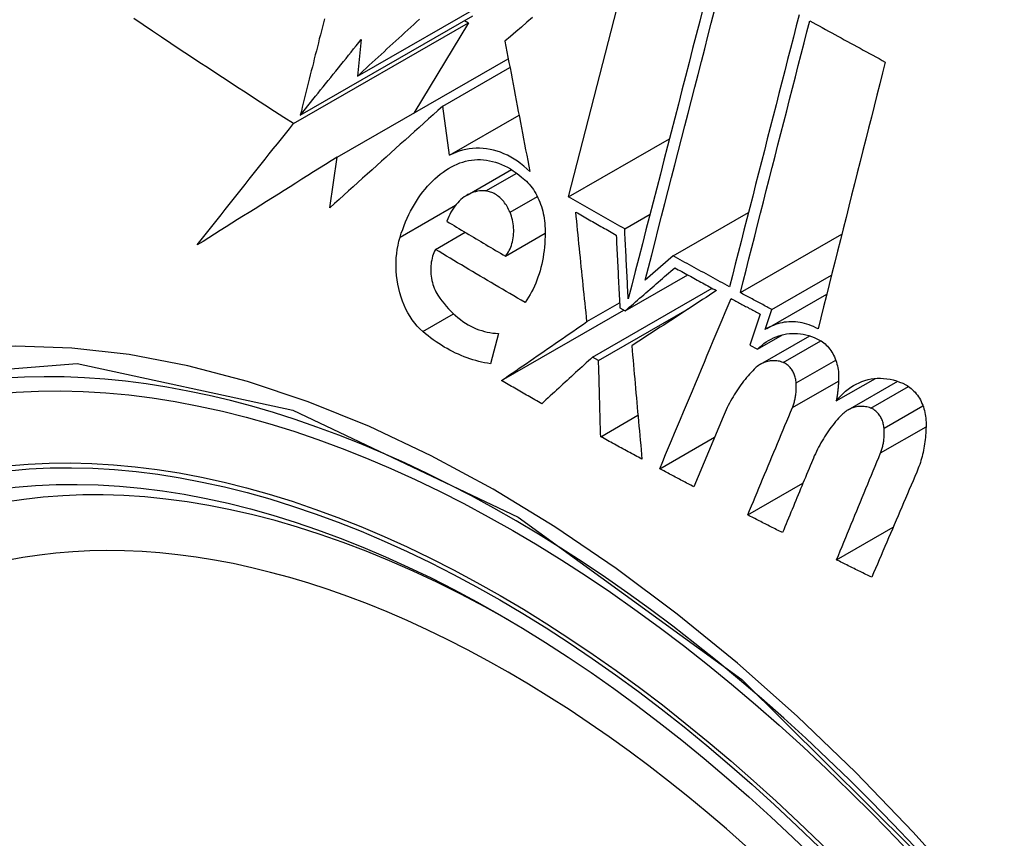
# Model space of a CAD drawing. Header units: inches. Extents: x 387.2 to 455.7, y 148.1 to 211.9.
# Tile 66 of 97: x 453.616 to 453.85, y 160.979 to 161.173. Entities that reach past the tile are written whole.
import ezdxf

# ---------------------------------------------------------------- set-up
doc = ezdxf.new("R2010")
doc.units = ezdxf.units.IN
doc.header["$MEASUREMENT"] = 0
doc.layers.add('Visible Edges(ANSI)', color=7, linetype='Continuous', lineweight=25)
doc.layers.add('Visible Tangent Edges(ANSI)', color=7, linetype='Continuous', lineweight=25)

msp = doc.modelspace()

# ---------------------------------------------------------------- linework, layer by layer
at = {"layer": 'Visible Edges(ANSI)'}
for p, q in [((453.74638, 161.13089), (453.76279, 161.19457)), ((453.69628, 161.15955), (453.73383, 161.18117)), ((453.68273, 161.15028), (453.72367, 161.17386)), ((453.68111, 161.14827), (453.72265, 161.17219)), ((453.72265, 161.17219), (453.70963, 161.15076)), ((453.72171, 161.17273), (453.72265, 161.17219)), ((453.69719, 161.16825), (453.69628, 161.15955)), ((453.69147, 161.1403), (453.73208, 161.16369)), ((453.71651, 161.15239), (453.73248, 161.16158)), ((453.71814, 161.14075), (453.71651, 161.15239)), ((453.71814, 161.14075), (453.73464, 161.15025)), ((453.74638, 161.13089), (453.77032, 161.14468)), ((453.68976, 161.12829), (453.69147, 161.1403)), ((453.7223, 161.1313), (453.73283, 161.13736)), ((453.7712, 161.11687), (453.78909, 161.12718)), ((453.75971, 161.1233), (453.76572, 161.12676)), ((453.71479, 161.11842), (453.72185, 161.12248)), ((453.73142, 161.11682), (453.74082, 161.12223)), ((453.78715, 161.10815), (453.81123, 161.12202)), ((453.7712, 161.11687), (453.76457, 161.11111)), ((453.75982, 161.10381), (453.77467, 161.11236)), ((453.79465, 161.10412), (453.80878, 161.11226)), ((453.75207, 161.09284), (453.78046, 161.10919)), ((453.79349, 161.09964), (453.80766, 161.1078)), ((453.73047, 161.08727), (453.7595, 161.10399)), ((453.75076, 161.10127), (453.7585, 161.10573)), ((453.75351, 161.09204), (453.7751, 161.10447)), ((453.75856, 161.10451), (453.75982, 161.10381)), ((453.79308, 161.0994), (453.79465, 161.10412)), ((453.79187, 161.10303), (453.78943, 161.09565)), ((453.72972, 161.09848), (453.72787, 161.09128)), ((453.7912, 161.0947), (453.79719, 161.09815)), ((453.79196, 161.09115), (453.80364, 161.09788)), ((453.78943, 161.09565), (453.7912, 161.0947)), ((453.75351, 161.09204), (453.75207, 161.09284)), ((453.80992, 161.08244), (453.81919, 161.08778)), ((453.81271, 161.0803), (453.82451, 161.08709)), ((453.75401, 161.07395), (453.76285, 161.07905)), ((453.78306, 161.07869), (453.7761, 161.06204)), ((453.76801, 161.06634), (453.78104, 161.07384)), ((453.78891, 161.05537), (453.80202, 161.06292)), ((453.80998, 161.0447), (453.82341, 161.05244))]:
    msp.add_line(p, q, dxfattribs=at)
at = {"layer": 'Visible Edges(ANSI)', "flags": 128}
for points in [[(453.77834, 161.17584), (453.77751, 161.1726), (453.77667, 161.16934), (453.77583, 161.16608), (453.77498, 161.1628), (453.77414, 161.1595), (453.77329, 161.1562), (453.77244, 161.1529), (453.77158, 161.14958), (453.77073, 161.14626), (453.76988, 161.14294), (453.76902, 161.13962), (453.76817, 161.13629), (453.76731, 161.13297), (453.76646, 161.12965), (453.76561, 161.12634), (453.76476, 161.12303), (453.76391, 161.11974), (453.76307, 161.11645), (453.76222, 161.11317), (453.76138, 161.10991), (453.76055, 161.10666)], [(453.76457, 161.11111), (453.76534, 161.11412), (453.76612, 161.11714), (453.7669, 161.12018), (453.76768, 161.12322), (453.76846, 161.12627), (453.76925, 161.12932), (453.77003, 161.13239), (453.77082, 161.13545), (453.77161, 161.13852), (453.7724, 161.14159), (453.77319, 161.14466), (453.77398, 161.14773), (453.77476, 161.15079), (453.77555, 161.15386), (453.77634, 161.15691), (453.77712, 161.15997), (453.77791, 161.16301), (453.77869, 161.16605), (453.77947, 161.16908), (453.78024, 161.1721), (453.78101, 161.1751)], [(453.80108, 161.17411), (453.80041, 161.17147), (453.79973, 161.16881), (453.79905, 161.16615), (453.79836, 161.16348), (453.79768, 161.16081), (453.79699, 161.15812), (453.79631, 161.15543), (453.79562, 161.15274), (453.79493, 161.15004), (453.79424, 161.14733), (453.79355, 161.14463), (453.79285, 161.14192), (453.79216, 161.13921), (453.79147, 161.1365), (453.79078, 161.13379), (453.79009, 161.13108), (453.7894, 161.12837), (453.78871, 161.12567), (453.78802, 161.12297), (453.78733, 161.12027), (453.78665, 161.11758), (453.78596, 161.11489), (453.78528, 161.11221), (453.7846, 161.10954)], [(453.68111, 161.14827), (453.67885, 161.14972), (453.6766, 161.15117), (453.67434, 161.15263), (453.67209, 161.15409), (453.66985, 161.15555), (453.6676, 161.15701), (453.66536, 161.15848), (453.66313, 161.15995), (453.6609, 161.16141), (453.65868, 161.16288), (453.65646, 161.16435), (453.65424, 161.16583), (453.65203, 161.1673), (453.64982, 161.16877), (453.64762, 161.17025), (453.64542, 161.17172), (453.64323, 161.1732)], [(453.68843, 161.17318), (453.6882, 161.17223), (453.68796, 161.17128), (453.68772, 161.17032), (453.68748, 161.16937), (453.68724, 161.16842), (453.68701, 161.16746), (453.68677, 161.16651), (453.68653, 161.16555), (453.68629, 161.1646), (453.68605, 161.16365), (453.68582, 161.16269), (453.68558, 161.16174), (453.68534, 161.16078), (453.6851, 161.15983), (453.68486, 161.15887), (453.68463, 161.15792), (453.68439, 161.15696), (453.68415, 161.15601), (453.68391, 161.15505), (453.68368, 161.1541), (453.68344, 161.15314), (453.6832, 161.15219), (453.68297, 161.15123), (453.68273, 161.15028)], [(453.69628, 161.15955), (453.69698, 161.16019), (453.69768, 161.16084), (453.69838, 161.16148), (453.69908, 161.16212), (453.69978, 161.16277), (453.70048, 161.16341), (453.70118, 161.16406), (453.70189, 161.16471), (453.70259, 161.16535), (453.70329, 161.166), (453.70399, 161.16664), (453.7047, 161.16729), (453.7054, 161.16794), (453.70611, 161.16858), (453.70681, 161.16923), (453.70751, 161.16988), (453.70822, 161.17052), (453.70892, 161.17117), (453.70963, 161.17181), (453.71033, 161.17246), (453.71103, 161.17311)], [(453.73783, 161.17344), (453.73652, 161.17233), (453.7352, 161.17121), (453.73389, 161.1701), (453.73259, 161.16899), (453.73128, 161.16788)], [(453.78715, 161.10815), (453.78783, 161.11083), (453.78851, 161.11351), (453.78919, 161.11619), (453.78988, 161.11889), (453.79057, 161.12158), (453.79125, 161.12428), (453.79194, 161.12699), (453.79263, 161.12969), (453.79332, 161.1324), (453.79401, 161.13511), (453.7947, 161.13782), (453.79539, 161.14053), (453.79608, 161.14324), (453.79677, 161.14594), (453.79746, 161.14864), (453.79815, 161.15134), (453.79884, 161.15404), (453.79952, 161.15673), (453.80021, 161.15941), (453.80089, 161.16209), (453.80158, 161.16476), (453.80226, 161.16742), (453.80293, 161.17007), (453.80361, 161.17271)], [(453.80361, 161.17271), (453.80435, 161.1723), (453.8051, 161.17189), (453.80584, 161.17148), (453.80659, 161.17107), (453.80734, 161.17066), (453.80808, 161.17025), (453.80883, 161.16984), (453.80958, 161.16943), (453.81032, 161.16902), (453.81107, 161.16861), (453.81182, 161.1682), (453.81257, 161.16779), (453.81332, 161.16738), (453.81406, 161.16697), (453.81481, 161.16657), (453.81556, 161.16616), (453.81631, 161.16575), (453.81706, 161.16534), (453.81781, 161.16493), (453.81856, 161.16452), (453.81931, 161.16412), (453.82006, 161.16371), (453.82081, 161.1633), (453.82156, 161.16289)], [(453.68273, 161.15028), (453.68333, 161.15103), (453.68393, 161.15178), (453.68453, 161.15252), (453.68513, 161.15327), (453.68573, 161.15402), (453.68633, 161.15477), (453.68693, 161.15552), (453.68753, 161.15627), (453.68814, 161.15702), (453.68874, 161.15776), (453.68934, 161.15851), (453.68994, 161.15926), (453.69055, 161.16001), (453.69115, 161.16076), (453.69176, 161.16151), (453.69236, 161.16226), (453.69296, 161.16301), (453.69357, 161.16376), (453.69417, 161.16451), (453.69478, 161.16526), (453.69538, 161.16601), (453.69599, 161.16676), (453.69659, 161.1675), (453.69719, 161.16825)], [(453.73128, 161.16788), (453.73152, 161.16661), (453.73176, 161.16534), (453.73201, 161.16406), (453.73225, 161.16278), (453.73249, 161.1615), (453.73274, 161.16022), (453.73298, 161.15893), (453.73323, 161.15764), (453.73347, 161.15635), (453.73372, 161.15506), (453.73397, 161.15376), (453.73422, 161.15247), (453.73446, 161.15117), (453.73471, 161.14987), (453.73496, 161.14857), (453.73521, 161.14728), (453.73546, 161.14598), (453.7357, 161.14468), (453.73595, 161.14338), (453.7362, 161.14209), (453.73645, 161.14079), (453.7367, 161.13949), (453.73695, 161.1382), (453.7372, 161.13691)], [(453.82156, 161.16289), (453.8209, 161.1603), (453.82024, 161.15769), (453.81958, 161.15507), (453.81891, 161.15245), (453.81825, 161.14982), (453.81758, 161.14719), (453.81692, 161.14455), (453.81625, 161.1419), (453.81558, 161.13925), (453.81491, 161.1366), (453.81424, 161.13395), (453.81357, 161.13129), (453.8129, 161.12864), (453.81223, 161.12598), (453.81156, 161.12332), (453.81089, 161.12067), (453.81023, 161.11801), (453.80956, 161.11536), (453.80889, 161.11271), (453.80823, 161.11007), (453.80757, 161.10743), (453.80691, 161.10479), (453.80625, 161.10216), (453.80559, 161.09954)], [(453.71651, 161.15239), (453.7154, 161.15139), (453.71428, 161.15039), (453.71317, 161.14939), (453.71205, 161.14838), (453.71093, 161.14738), (453.70982, 161.14638), (453.7087, 161.14537), (453.70758, 161.14437), (453.70646, 161.14336), (453.70534, 161.14235), (453.70422, 161.14135), (453.7031, 161.14034), (453.70198, 161.13933), (453.70087, 161.13832), (453.69975, 161.13732), (453.69863, 161.13631), (453.69752, 161.13531), (453.6964, 161.1343), (453.69529, 161.1333), (453.69418, 161.13229), (453.69307, 161.13129), (453.69196, 161.13029), (453.69086, 161.12929), (453.68976, 161.12829)], [(453.65828, 161.11947), (453.65921, 161.12066), (453.66015, 161.12186), (453.66109, 161.12305), (453.66203, 161.12425), (453.66298, 161.12545), (453.66392, 161.12665), (453.66487, 161.12785), (453.66582, 161.12905), (453.66677, 161.13025), (453.66772, 161.13145), (453.66867, 161.13265), (453.66963, 161.13385), (453.67058, 161.13506), (453.67154, 161.13626), (453.67249, 161.13746), (453.67345, 161.13866), (453.67441, 161.13987), (453.67536, 161.14107), (453.67632, 161.14227), (453.67728, 161.14347), (453.67824, 161.14467), (453.6792, 161.14587), (453.68016, 161.14707), (453.68111, 161.14827)], [(453.7372, 161.13691), (453.73648, 161.13758), (453.73575, 161.13821), (453.735, 161.1388), (453.73423, 161.13936), (453.73345, 161.13987), (453.73266, 161.14033), (453.73186, 161.14075), (453.73105, 161.14113), (453.73023, 161.14146), (453.72941, 161.14174), (453.72858, 161.14197), (453.72775, 161.14216), (453.72692, 161.1423), (453.72609, 161.14239), (453.72527, 161.14244), (453.72444, 161.14243), (453.72362, 161.14238), (453.72281, 161.14229), (453.72201, 161.14214), (453.72121, 161.14195), (453.72043, 161.14172), (453.71966, 161.14144), (453.71889, 161.14112), (453.71814, 161.14075)], [(453.69147, 161.1403), (453.69007, 161.13943), (453.68867, 161.13855), (453.68727, 161.13767), (453.68587, 161.1368), (453.68448, 161.13592), (453.68308, 161.13505), (453.68169, 161.13417), (453.6803, 161.1333), (453.67891, 161.13243), (453.67752, 161.13156), (453.67613, 161.13069), (453.67474, 161.12982), (453.67336, 161.12895), (453.67198, 161.12808), (453.6706, 161.12721), (453.66922, 161.12635), (453.66784, 161.12548), (453.66647, 161.12462), (453.6651, 161.12376), (453.66373, 161.1229), (453.66236, 161.12204), (453.661, 161.12118), (453.65964, 161.12032), (453.65828, 161.11947)], [(453.71862, 161.13804), (453.71927, 161.13837), (453.71992, 161.13867), (453.72059, 161.13894), (453.72127, 161.13916), (453.72195, 161.13935), (453.72264, 161.1395), (453.72335, 161.13962), (453.72406, 161.13969), (453.72477, 161.13972), (453.72548, 161.13972), (453.7262, 161.13967), (453.72692, 161.13959), (453.72764, 161.13947), (453.72836, 161.1393), (453.72908, 161.1391), (453.72979, 161.13886), (453.7305, 161.13858), (453.73121, 161.13826), (453.7319, 161.1379), (453.73259, 161.13751), (453.73327, 161.13707), (453.73394, 161.13661), (453.73459, 161.1361), (453.73524, 161.13557)], [(453.7064, 161.12132), (453.7067, 161.12225), (453.70702, 161.12317), (453.70736, 161.12407), (453.70772, 161.12496), (453.70809, 161.12583), (453.70849, 161.12668), (453.70891, 161.12751), (453.70934, 161.12832), (453.7098, 161.12911), (453.71027, 161.12988), (453.71076, 161.13062), (453.71127, 161.13135), (453.7118, 161.13205), (453.71235, 161.13273), (453.71291, 161.13339), (453.71348, 161.13401), (453.71408, 161.13462), (453.71468, 161.13519), (453.7153, 161.13574), (453.71594, 161.13625), (453.71659, 161.13674), (453.71725, 161.1372), (453.71793, 161.13764), (453.71862, 161.13804)], [(453.73524, 161.13557), (453.73562, 161.13527), (453.736, 161.13495), (453.73637, 161.13461), (453.73673, 161.13425), (453.73707, 161.13387), (453.7374, 161.13346), (453.73772, 161.13304), (453.73803, 161.1326), (453.73832, 161.13215), (453.7386, 161.13168), (453.73886, 161.13119), (453.73911, 161.13069), (453.73934, 161.13018), (453.73956, 161.12966), (453.73976, 161.12913), (453.73994, 161.12859), (453.7401, 161.12804), (453.74025, 161.12748), (453.74038, 161.12692), (453.74049, 161.12636), (453.74059, 161.12579), (453.74066, 161.12521), (453.74072, 161.12464), (453.74076, 161.12407)], [(453.72675, 161.13228), (453.72626, 161.13232), (453.72577, 161.13231), (453.72528, 161.13228), (453.7248, 161.13221), (453.72433, 161.13211), (453.72386, 161.13198), (453.7234, 161.13182), (453.72294, 161.13163), (453.7225, 161.13141), (453.72207, 161.13116), (453.72165, 161.13088), (453.72124, 161.13057), (453.72084, 161.13024), (453.72046, 161.12988), (453.72009, 161.1295), (453.71973, 161.12909), (453.71939, 161.12866), (453.71907, 161.12821), (453.71877, 161.12773), (453.71848, 161.12724), (453.71821, 161.12673), (453.71795, 161.1262), (453.71772, 161.12565), (453.7175, 161.12509)], [(453.73249, 161.12724), (453.73233, 161.12758), (453.73217, 161.12792), (453.732, 161.12825), (453.73182, 161.12858), (453.73162, 161.12889), (453.73142, 161.12919), (453.73121, 161.12948), (453.73099, 161.12976), (453.73077, 161.13003), (453.73054, 161.13028), (453.73029, 161.13053), (453.73005, 161.13075), (453.72979, 161.13097), (453.72953, 161.13117), (453.72927, 161.13135), (453.729, 161.13152), (453.72873, 161.13167), (453.72845, 161.13181), (453.72817, 161.13193), (453.72789, 161.13204), (453.7276, 161.13212), (453.72732, 161.13219), (453.72703, 161.13225), (453.72675, 161.13228)], [(453.75971, 161.1233), (453.75915, 161.12361), (453.75859, 161.12393), (453.75803, 161.12424), (453.75747, 161.12456), (453.75692, 161.12487), (453.75636, 161.12519), (453.7558, 161.1255), (453.75525, 161.12582), (453.75469, 161.12613), (453.75413, 161.12645), (453.75358, 161.12677), (453.75302, 161.12708), (453.75247, 161.1274), (453.75191, 161.12772), (453.75136, 161.12803), (453.7508, 161.12835), (453.75025, 161.12867), (453.74969, 161.12898), (453.74914, 161.1293), (453.74859, 161.12962), (453.74803, 161.12994), (453.74748, 161.13025), (453.74693, 161.13057), (453.74638, 161.13089)], [(453.73142, 161.11682), (453.73167, 161.11713), (453.7319, 161.11746), (453.73212, 161.11781), (453.73232, 161.11817), (453.73251, 161.11856), (453.73268, 161.11896), (453.73283, 161.11937), (453.73296, 161.1198), (453.73308, 161.12023), (453.73317, 161.12068), (453.73325, 161.12114), (453.73331, 161.1216), (453.73335, 161.12207), (453.73337, 161.12255), (453.73337, 161.12303), (453.73335, 161.12351), (453.73331, 161.12399), (453.73325, 161.12447), (453.73317, 161.12494), (453.73307, 161.12542), (453.73296, 161.12588), (453.73282, 161.12634), (453.73266, 161.1268), (453.73249, 161.12724)], [(453.75076, 161.10127), (453.75065, 161.10236), (453.75054, 161.10344), (453.75042, 161.10453), (453.75031, 161.10561), (453.7502, 161.1067), (453.75009, 161.10779), (453.74997, 161.10887), (453.74986, 161.10996), (453.74975, 161.11105), (453.74964, 161.11213), (453.74953, 161.11322), (453.74941, 161.11431), (453.7493, 161.11539), (453.74919, 161.11648), (453.74908, 161.11756), (453.74897, 161.11865), (453.74886, 161.11973), (453.74875, 161.12081), (453.74864, 161.1219), (453.74853, 161.12298), (453.74842, 161.12406), (453.74831, 161.12513), (453.7482, 161.12621), (453.74809, 161.12729)], [(453.74809, 161.12729), (453.74849, 161.12706), (453.74889, 161.12683), (453.74928, 161.1266), (453.74968, 161.12637), (453.75008, 161.12615), (453.75048, 161.12592), (453.75088, 161.12569), (453.75128, 161.12546), (453.75168, 161.12523), (453.75208, 161.12501), (453.75248, 161.12478), (453.75288, 161.12455), (453.75328, 161.12432), (453.75368, 161.1241), (453.75408, 161.12387), (453.75448, 161.12364), (453.75488, 161.12341), (453.75528, 161.12319), (453.75568, 161.12296), (453.75608, 161.12273), (453.75649, 161.1225), (453.75689, 161.12228), (453.75729, 161.12205), (453.75769, 161.12182)], [(453.7175, 161.12509), (453.71807, 161.12474), (453.71865, 161.1244), (453.71923, 161.12405), (453.71981, 161.1237), (453.72038, 161.12336), (453.72096, 161.12301), (453.72154, 161.12266), (453.72212, 161.12232), (453.7227, 161.12197), (453.72328, 161.12163), (453.72386, 161.12128), (453.72444, 161.12094), (453.72502, 161.12059), (453.7256, 161.12025), (453.72618, 161.11991), (453.72676, 161.11956), (453.72734, 161.11922), (453.72792, 161.11887), (453.7285, 161.11853), (453.72908, 161.11819), (453.72967, 161.11784), (453.73025, 161.1175), (453.73083, 161.11716), (453.73142, 161.11682)], [(453.74076, 161.12407), (453.7408, 161.12321), (453.74082, 161.12236), (453.74081, 161.12151), (453.74079, 161.12066), (453.74074, 161.11982), (453.74067, 161.11898), (453.74058, 161.11815), (453.74047, 161.11733), (453.74034, 161.11651), (453.74019, 161.11571), (453.74002, 161.11491), (453.73983, 161.11412), (453.73962, 161.11335), (453.73938, 161.11259), (453.73913, 161.11184), (453.73887, 161.1111), (453.73858, 161.11038), (453.73827, 161.10968), (453.73795, 161.10899), (453.7376, 161.10832), (453.73724, 161.10767), (453.73687, 161.10704), (453.73647, 161.10642), (453.73606, 161.10583)], [(453.76055, 161.10666), (453.76051, 161.10735), (453.76048, 161.10804), (453.76044, 161.10874), (453.76041, 161.10943), (453.76037, 161.11012), (453.76034, 161.11082), (453.7603, 161.11151), (453.76026, 161.11221), (453.76023, 161.1129), (453.76019, 161.11359), (453.76016, 161.11429), (453.76012, 161.11498), (453.76009, 161.11568), (453.76005, 161.11637), (453.76002, 161.11706), (453.75998, 161.11776), (453.75995, 161.11845), (453.75991, 161.11914), (453.75988, 161.11984), (453.75984, 161.12053), (453.75981, 161.12122), (453.75977, 161.12191), (453.75974, 161.1226), (453.75971, 161.1233)], [(453.71179, 161.09892), (453.71113, 161.09953), (453.71049, 161.10019), (453.70989, 161.10091), (453.70931, 161.10168), (453.70877, 161.10249), (453.70827, 161.10335), (453.7078, 161.10424), (453.70737, 161.10516), (453.70699, 161.10611), (453.70664, 161.10709), (453.70634, 161.10809), (453.70608, 161.10911), (453.70587, 161.11014), (453.7057, 161.11118), (453.70557, 161.11222), (453.70549, 161.11327), (453.70545, 161.11432), (453.70546, 161.11536), (453.70551, 161.11639), (453.7056, 161.11741), (453.70574, 161.11842), (453.70592, 161.1194), (453.70614, 161.12037), (453.7064, 161.12132)], [(453.75769, 161.12182), (453.75773, 161.1211), (453.75776, 161.12038), (453.7578, 161.11966), (453.75783, 161.11894), (453.75787, 161.11822), (453.7579, 161.1175), (453.75794, 161.11678), (453.75798, 161.11606), (453.75801, 161.11534), (453.75805, 161.11462), (453.75809, 161.1139), (453.75812, 161.11317), (453.75816, 161.11245), (453.75819, 161.11173), (453.75823, 161.11101), (453.75827, 161.11029), (453.7583, 161.10956), (453.75834, 161.10884), (453.75838, 161.10812), (453.75841, 161.1074), (453.75845, 161.10668), (453.75849, 161.10596), (453.75852, 161.10523), (453.75856, 161.10451)], [(453.71479, 161.11842), (453.7146, 161.11803), (453.71442, 161.11763), (453.71426, 161.11721), (453.71412, 161.11678), (453.714, 161.11634), (453.7139, 161.11589), (453.71381, 161.11542), (453.71375, 161.11495), (453.7137, 161.11448), (453.71368, 161.11399), (453.71367, 161.11351), (453.71369, 161.11302), (453.71372, 161.11252), (453.71378, 161.11203), (453.71385, 161.11155), (453.71395, 161.11106), (453.71406, 161.11059), (453.7142, 161.11011), (453.71435, 161.10965), (453.71452, 161.1092), (453.71471, 161.10876), (453.71492, 161.10834), (453.71515, 161.10793), (453.7154, 161.10754)], [(453.73606, 161.10583), (453.73517, 161.10635), (453.73427, 161.10687), (453.73338, 161.10739), (453.73248, 161.10791), (453.73159, 161.10843), (453.7307, 161.10895), (453.72981, 161.10947), (453.72892, 161.11), (453.72803, 161.11052), (453.72714, 161.11104), (453.72626, 161.11157), (453.72537, 161.11209), (453.72448, 161.11262), (453.7236, 161.11314), (453.72271, 161.11367), (453.72183, 161.11419), (453.72095, 161.11472), (453.72006, 161.11525), (453.71918, 161.11577), (453.7183, 161.1163), (453.71743, 161.11683), (453.71655, 161.11736), (453.71567, 161.11789), (453.71479, 161.11842)], [(453.7846, 161.10954), (453.78404, 161.10984), (453.78348, 161.11014), (453.78292, 161.11045), (453.78236, 161.11075), (453.7818, 161.11106), (453.78124, 161.11136), (453.78068, 161.11167), (453.78012, 161.11197), (453.77956, 161.11228), (453.77901, 161.11258), (453.77845, 161.11289), (453.77789, 161.11319), (453.77733, 161.1135), (453.77677, 161.11381), (453.77621, 161.11411), (453.77566, 161.11442), (453.7751, 161.11473), (453.77454, 161.11503), (453.77399, 161.11534), (453.77343, 161.11565), (453.77287, 161.11595), (453.77232, 161.11626), (453.77176, 161.11657), (453.7712, 161.11687)], [(453.75982, 161.10381), (453.76031, 161.10424), (453.7608, 161.10467), (453.76129, 161.10509), (453.76179, 161.10552), (453.76228, 161.10595), (453.76277, 161.10638), (453.76326, 161.10681), (453.76376, 161.10724), (453.76425, 161.10766), (453.76474, 161.10809), (453.76523, 161.10852), (453.76573, 161.10895), (453.76622, 161.10938), (453.76671, 161.1098), (453.7672, 161.11023), (453.76769, 161.11066), (453.76818, 161.11108), (453.76867, 161.11151), (453.76916, 161.11194), (453.76965, 161.11236), (453.77014, 161.11278), (453.77063, 161.11321), (453.77111, 161.11363), (453.7716, 161.11405)], [(453.7716, 161.11405), (453.77201, 161.11383), (453.77242, 161.1136), (453.77283, 161.11338), (453.77324, 161.11315), (453.77365, 161.11292), (453.77406, 161.1127), (453.77447, 161.11247), (453.77489, 161.11225), (453.7753, 161.11202), (453.77571, 161.11179), (453.77612, 161.11157), (453.77653, 161.11134), (453.77694, 161.11112), (453.77735, 161.11089), (453.77776, 161.11067), (453.77818, 161.11044), (453.77859, 161.11022), (453.779, 161.10999), (453.77941, 161.10977), (453.77982, 161.10954), (453.78024, 161.10932), (453.78065, 161.10909), (453.78106, 161.10887), (453.78147, 161.10864)], [(453.78147, 161.10864), (453.78065, 161.10811), (453.77983, 161.10757), (453.77901, 161.10703), (453.77818, 161.10649), (453.77735, 161.10595), (453.77652, 161.1054), (453.77569, 161.10486), (453.77485, 161.10431), (453.77401, 161.10376), (453.77318, 161.10322), (453.77234, 161.10267), (453.77149, 161.10212), (453.77065, 161.10156), (453.76981, 161.10101), (453.76897, 161.10046), (453.76812, 161.09991), (453.76728, 161.09936), (453.76644, 161.09881), (453.76559, 161.09825), (453.76475, 161.0977), (453.76391, 161.09715), (453.76307, 161.0966), (453.76223, 161.09605), (453.76139, 161.0955)], [(453.7154, 161.10754), (453.71586, 161.10685), (453.71634, 161.10619), (453.71684, 161.10555), (453.71736, 161.10493), (453.71789, 161.10434), (453.71843, 161.10377), (453.71898, 161.10322), (453.71955, 161.1027), (453.72013, 161.10221), (453.72072, 161.10175), (453.72133, 161.10132), (453.72194, 161.10091), (453.72256, 161.10053), (453.72319, 161.10019), (453.72383, 161.09987), (453.72447, 161.09959), (453.72512, 161.09934), (453.72577, 161.09912), (453.72642, 161.09893), (453.72708, 161.09877), (453.72774, 161.09865), (453.7284, 161.09856), (453.72906, 161.0985), (453.72972, 161.09848)], [(453.76801, 161.06634), (453.76872, 161.06802), (453.76942, 161.0697), (453.77013, 161.07139), (453.77083, 161.07307), (453.77154, 161.07475), (453.77224, 161.07644), (453.77295, 161.07813), (453.77366, 161.07981), (453.77437, 161.0815), (453.77507, 161.08319), (453.77578, 161.08487), (453.77649, 161.08656), (453.77719, 161.08825), (453.7779, 161.08994), (453.77861, 161.09162), (453.77931, 161.09331), (453.78002, 161.09499), (453.78073, 161.09668), (453.78143, 161.09836), (453.78214, 161.10004), (453.78284, 161.10172), (453.78354, 161.1034), (453.78425, 161.10508), (453.78495, 161.10676)], [(453.78495, 161.10676), (453.78524, 161.1066), (453.78552, 161.10645), (453.78581, 161.10629), (453.7861, 161.10614), (453.78639, 161.10598), (453.78668, 161.10582), (453.78697, 161.10567), (453.78725, 161.10551), (453.78754, 161.10536), (453.78783, 161.1052), (453.78812, 161.10505), (453.78841, 161.10489), (453.7887, 161.10474), (453.78899, 161.10458), (453.78927, 161.10442), (453.78956, 161.10427), (453.78985, 161.10411), (453.79014, 161.10396), (453.79043, 161.1038), (453.79072, 161.10365), (453.79101, 161.10349), (453.7913, 161.10334), (453.79159, 161.10318), (453.79187, 161.10303)], [(453.79465, 161.10412), (453.79434, 161.10429), (453.79402, 161.10446), (453.79371, 161.10463), (453.7934, 161.10479), (453.79308, 161.10496), (453.79277, 161.10513), (453.79246, 161.1053), (453.79215, 161.10547), (453.79183, 161.10563), (453.79152, 161.1058), (453.79121, 161.10597), (453.7909, 161.10614), (453.79058, 161.1063), (453.79027, 161.10647), (453.78996, 161.10664), (453.78965, 161.10681), (453.78933, 161.10698), (453.78902, 161.10714), (453.78871, 161.10731), (453.7884, 161.10748), (453.78809, 161.10765), (453.78777, 161.10782), (453.78746, 161.10799), (453.78715, 161.10815)], [(453.73047, 161.08727), (453.73131, 161.08786), (453.73216, 161.08844), (453.733, 161.08902), (453.73385, 161.08961), (453.73469, 161.09019), (453.73554, 161.09077), (453.73639, 161.09136), (453.73724, 161.09194), (453.73809, 161.09253), (453.73893, 161.09312), (453.73978, 161.0937), (453.74063, 161.09429), (453.74148, 161.09487), (453.74233, 161.09546), (453.74317, 161.09604), (453.74402, 161.09662), (453.74487, 161.09721), (453.74571, 161.09779), (453.74656, 161.09837), (453.7474, 161.09895), (453.74824, 161.09954), (453.74908, 161.10012), (453.74992, 161.10069), (453.75076, 161.10127)], [(453.80559, 161.09954), (453.80507, 161.09981), (453.80454, 161.10007), (453.80401, 161.10029), (453.80348, 161.1005), (453.80294, 161.10068), (453.8024, 161.10083), (453.80186, 161.10096), (453.80132, 161.10107), (453.80078, 161.10115), (453.80024, 161.1012), (453.7997, 161.10123), (453.79917, 161.10123), (453.79863, 161.10121), (453.7981, 161.10117), (453.79757, 161.1011), (453.79704, 161.101), (453.79652, 161.10088), (453.79601, 161.10074), (453.7955, 161.10057), (453.795, 161.10038), (453.79451, 161.10017), (453.79403, 161.09993), (453.79355, 161.09968), (453.79308, 161.0994)], [(453.72787, 161.09128), (453.72716, 161.09139), (453.72646, 161.09152), (453.72576, 161.09166), (453.72506, 161.09183), (453.72437, 161.09201), (453.72367, 161.09221), (453.72298, 161.09243), (453.72229, 161.09267), (453.7216, 161.09293), (453.72091, 161.09321), (453.72023, 161.0935), (453.71955, 161.09381), (453.71888, 161.09415), (453.71821, 161.09449), (453.71754, 161.09486), (453.71688, 161.09524), (453.71623, 161.09564), (453.71558, 161.09606), (453.71493, 161.0965), (453.71429, 161.09695), (453.71366, 161.09742), (453.71303, 161.0979), (453.71241, 161.0984), (453.71179, 161.09892)], [(453.7912, 161.0947), (453.7917, 161.09518), (453.79222, 161.09563), (453.79275, 161.09604), (453.7933, 161.09643), (453.79387, 161.09678), (453.79444, 161.09711), (453.79503, 161.0974), (453.79563, 161.09766), (453.79625, 161.09788), (453.79687, 161.09807), (453.7975, 161.09822), (453.79814, 161.09834), (453.79878, 161.09842), (453.79943, 161.09847), (453.80009, 161.09847), (453.80075, 161.09845), (453.80141, 161.09838), (453.80207, 161.09827), (453.80273, 161.09813), (453.80338, 161.09796), (453.80404, 161.09774), (453.80469, 161.09749), (453.80533, 161.0972), (453.80597, 161.09688)], [(453.80597, 161.09688), (453.8063, 161.09669), (453.80662, 161.09647), (453.80694, 161.09624), (453.80725, 161.09598), (453.80754, 161.0957), (453.80783, 161.0954), (453.80811, 161.09509), (453.80837, 161.09476), (453.80862, 161.09441), (453.80885, 161.09405), (453.80908, 161.09367), (453.80928, 161.09328), (453.80947, 161.09288), (453.80965, 161.09247), (453.80981, 161.09205), (453.80995, 161.09162), (453.81008, 161.09119), (453.81019, 161.09075), (453.81028, 161.0903), (453.81035, 161.08986), (453.81041, 161.08941), (453.81045, 161.08896), (453.81047, 161.08852), (453.81047, 161.08807)], [(453.76139, 161.0955), (453.76148, 161.09439), (453.76158, 161.09327), (453.76168, 161.09215), (453.76178, 161.09104), (453.76188, 161.08992), (453.76198, 161.0888), (453.76208, 161.08768), (453.76218, 161.08656), (453.76228, 161.08544), (453.76238, 161.08431), (453.76248, 161.08319), (453.76258, 161.08207), (453.76268, 161.08095), (453.76278, 161.07982), (453.76288, 161.0787), (453.76298, 161.07758), (453.76309, 161.07645), (453.76319, 161.07533), (453.76329, 161.07421), (453.76339, 161.07309), (453.7635, 161.07197), (453.7636, 161.07084), (453.7637, 161.06972), (453.76381, 161.0686)], [(453.75207, 161.09284), (453.75158, 161.09239), (453.75108, 161.09193), (453.75058, 161.09147), (453.75008, 161.09101), (453.74958, 161.09055), (453.74907, 161.09009), (453.74857, 161.08963), (453.74807, 161.08917), (453.74757, 161.08871), (453.74707, 161.08825), (453.74656, 161.08779), (453.74606, 161.08732), (453.74556, 161.08686), (453.74505, 161.0864), (453.74455, 161.08594), (453.74405, 161.08548), (453.74354, 161.08501), (453.74304, 161.08455), (453.74254, 161.08409), (453.74203, 161.08363), (453.74153, 161.08317), (453.74103, 161.0827), (453.74053, 161.08224), (453.74002, 161.08178)], [(453.75401, 161.07395), (453.75398, 161.07471), (453.75396, 161.07546), (453.75394, 161.07621), (453.75392, 161.07697), (453.7539, 161.07772), (453.75388, 161.07848), (453.75386, 161.07923), (453.75384, 161.07999), (453.75381, 161.08074), (453.75379, 161.0815), (453.75377, 161.08225), (453.75375, 161.083), (453.75373, 161.08376), (453.75371, 161.08451), (453.75369, 161.08527), (453.75367, 161.08602), (453.75365, 161.08678), (453.75363, 161.08753), (453.75361, 161.08828), (453.75359, 161.08903), (453.75357, 161.08979), (453.75355, 161.09054), (453.75353, 161.09129), (453.75351, 161.09204)], [(453.79045, 161.08998), (453.79008, 161.0896), (453.7897, 161.08921), (453.78934, 161.0888), (453.78898, 161.0884), (453.78862, 161.08798), (453.78827, 161.08755), (453.78793, 161.08712), (453.78759, 161.08668), (453.78726, 161.08623), (453.78694, 161.08578), (453.78662, 161.08532), (453.78631, 161.08485), (453.786, 161.08437), (453.7857, 161.08389), (453.78541, 161.08339), (453.78512, 161.0829), (453.78484, 161.08239), (453.78457, 161.08188), (453.7843, 161.08137), (453.78404, 161.08084), (453.78378, 161.08031), (453.78354, 161.07978), (453.7833, 161.07923), (453.78306, 161.07869)], [(453.79733, 161.09156), (453.79703, 161.09167), (453.79672, 161.09176), (453.79641, 161.09184), (453.7961, 161.0919), (453.79579, 161.09194), (453.79548, 161.09197), (453.79518, 161.09199), (453.79487, 161.09198), (453.79456, 161.09197), (453.79426, 161.09194), (453.79396, 161.09189), (453.79366, 161.09183), (453.79337, 161.09175), (453.79308, 161.09166), (453.79279, 161.09155), (453.79251, 161.09143), (453.79223, 161.09129), (453.79196, 161.09115), (453.79169, 161.09098), (453.79143, 161.09081), (453.79118, 161.09062), (453.79093, 161.09042), (453.79069, 161.09021), (453.79045, 161.08998)], [(453.80039, 161.08673), (453.80037, 161.087), (453.80033, 161.08726), (453.80029, 161.08752), (453.80023, 161.08778), (453.80017, 161.08804), (453.80009, 161.0883), (453.80001, 161.08855), (453.79991, 161.0888), (453.79981, 161.08904), (453.79969, 161.08927), (453.79957, 161.0895), (453.79944, 161.08972), (453.7993, 161.08994), (453.79915, 161.09014), (453.79899, 161.09034), (453.79883, 161.09052), (453.79866, 161.09069), (453.79849, 161.09086), (453.7983, 161.09101), (453.79812, 161.09114), (453.79793, 161.09127), (453.79773, 161.09138), (453.79753, 161.09148), (453.79733, 161.09156)], [(453.81047, 161.08807), (453.81047, 161.08783), (453.81047, 161.08759), (453.81046, 161.08735), (453.81045, 161.08711), (453.81044, 161.08687), (453.81043, 161.08664), (453.81042, 161.0864), (453.8104, 161.08616), (453.81038, 161.08592), (453.81036, 161.08569), (453.81034, 161.08545), (453.81032, 161.08522), (453.8103, 161.08498), (453.81027, 161.08475), (453.81024, 161.08451), (453.81021, 161.08428), (453.81018, 161.08405), (453.81015, 161.08382), (453.81012, 161.08359), (453.81008, 161.08336), (453.81004, 161.08313), (453.81, 161.0829), (453.80996, 161.08267), (453.80992, 161.08244)], [(453.80992, 161.08244), (453.81043, 161.08307), (453.81097, 161.08366), (453.81154, 161.08422), (453.81212, 161.08474), (453.81273, 161.08523), (453.81335, 161.08567), (453.814, 161.08608), (453.81466, 161.08645), (453.81533, 161.08677), (453.81602, 161.08706), (453.81673, 161.0873), (453.81745, 161.0875), (453.81818, 161.08765), (453.81891, 161.08775), (453.81966, 161.08781), (453.82041, 161.08783), (453.82116, 161.08779), (453.82192, 161.08771), (453.82268, 161.08759), (453.82344, 161.08741), (453.82419, 161.08719), (453.82494, 161.08693), (453.82568, 161.08662), (453.82642, 161.08626)], [(453.74002, 161.08178), (453.73962, 161.08201), (453.73922, 161.08224), (453.73882, 161.08246), (453.73842, 161.08269), (453.73802, 161.08292), (453.73763, 161.08315), (453.73723, 161.08338), (453.73683, 161.08361), (453.73643, 161.08383), (453.73603, 161.08406), (453.73563, 161.08429), (453.73523, 161.08452), (453.73484, 161.08475), (453.73444, 161.08498), (453.73404, 161.08521), (453.73364, 161.08544), (453.73325, 161.08567), (453.73285, 161.0859), (453.73245, 161.08612), (453.73206, 161.08635), (453.73166, 161.08658), (453.73126, 161.08681), (453.73087, 161.08704), (453.73047, 161.08727)], [(453.79951, 161.08085), (453.7996, 161.08107), (453.79968, 161.08129), (453.79976, 161.08152), (453.79984, 161.08174), (453.79991, 161.08197), (453.79998, 161.08221), (453.80004, 161.08244), (453.8001, 161.08268), (453.80015, 161.08292), (453.8002, 161.08317), (453.80024, 161.08341), (453.80028, 161.08366), (453.80032, 161.08391), (453.80035, 161.08416), (453.80038, 161.08441), (453.8004, 161.08467), (453.80041, 161.08492), (453.80042, 161.08518), (453.80043, 161.08543), (453.80043, 161.08569), (453.80043, 161.08595), (453.80042, 161.08621), (453.80041, 161.08647), (453.80039, 161.08673)], [(453.82642, 161.08626), (453.82676, 161.08607), (453.82709, 161.08585), (453.82741, 161.08562), (453.82773, 161.08536), (453.82804, 161.08509), (453.82834, 161.08479), (453.82863, 161.08448), (453.8289, 161.08415), (453.82916, 161.0838), (453.82941, 161.08344), (453.82965, 161.08306), (453.82987, 161.08267), (453.83007, 161.08227), (453.83026, 161.08186), (453.83043, 161.08143), (453.83059, 161.08101), (453.83073, 161.08057), (453.83085, 161.08013), (453.83095, 161.07968), (453.83104, 161.07923), (453.83111, 161.07878), (453.83116, 161.07832), (453.8312, 161.07787), (453.83122, 161.07742)], [(453.78891, 161.05537), (453.78935, 161.05643), (453.78979, 161.05749), (453.79024, 161.05855), (453.79068, 161.05961), (453.79112, 161.06068), (453.79156, 161.06174), (453.792, 161.0628), (453.79244, 161.06386), (453.79289, 161.06493), (453.79333, 161.06599), (453.79377, 161.06705), (453.79421, 161.06811), (453.79465, 161.06918), (453.7951, 161.07024), (453.79554, 161.0713), (453.79598, 161.07236), (453.79642, 161.07343), (453.79686, 161.07449), (453.79731, 161.07555), (453.79775, 161.07661), (453.79819, 161.07767), (453.79863, 161.07873), (453.79907, 161.07979), (453.79951, 161.08085)], [(453.81812, 161.08074), (453.81781, 161.08084), (453.8175, 161.08093), (453.81719, 161.081), (453.81688, 161.08106), (453.81656, 161.08111), (453.81625, 161.08113), (453.81594, 161.08115), (453.81563, 161.08114), (453.81533, 161.08112), (453.81502, 161.08109), (453.81472, 161.08104), (453.81442, 161.08098), (453.81412, 161.0809), (453.81383, 161.08081), (453.81354, 161.0807), (453.81326, 161.08058), (453.81298, 161.08044), (453.81271, 161.08029), (453.81244, 161.08013), (453.81218, 161.07995), (453.81192, 161.07977), (453.81168, 161.07957), (453.81144, 161.07935), (453.8112, 161.07913)], [(453.82125, 161.07594), (453.82123, 161.07621), (453.82119, 161.07647), (453.82114, 161.07673), (453.82108, 161.07699), (453.82101, 161.07725), (453.82093, 161.07751), (453.82085, 161.07776), (453.82075, 161.078), (453.82064, 161.07824), (453.82052, 161.07848), (453.82039, 161.07871), (453.82026, 161.07892), (453.82012, 161.07914), (453.81996, 161.07934), (453.8198, 161.07953), (453.81964, 161.07971), (453.81947, 161.07988), (453.81929, 161.08004), (453.8191, 161.08019), (453.81891, 161.08033), (453.81872, 161.08045), (453.81852, 161.08056), (453.81832, 161.08065), (453.81812, 161.08074)], [(453.8112, 161.07913), (453.81083, 161.07874), (453.81047, 161.07834), (453.81011, 161.07793), (453.80976, 161.07752), (453.80941, 161.07709), (453.80907, 161.07666), (453.80874, 161.07623), (453.80841, 161.07578), (453.80808, 161.07533), (453.80777, 161.07487), (453.80746, 161.07441), (453.80715, 161.07393), (453.80686, 161.07345), (453.80657, 161.07297), (453.80628, 161.07247), (453.806, 161.07197), (453.80573, 161.07147), (453.80547, 161.07095), (453.80521, 161.07043), (453.80496, 161.06991), (453.80471, 161.06938), (453.80448, 161.06884), (453.80425, 161.0683), (453.80402, 161.06775)], [(453.82041, 161.07009), (453.8205, 161.07031), (453.82058, 161.07053), (453.82066, 161.07075), (453.82074, 161.07098), (453.82081, 161.07121), (453.82087, 161.07144), (453.82093, 161.07168), (453.82099, 161.07192), (453.82104, 161.07216), (453.82109, 161.0724), (453.82113, 161.07264), (453.82117, 161.07289), (453.8212, 161.07314), (453.82123, 161.07339), (453.82125, 161.07364), (453.82127, 161.07389), (453.82129, 161.07414), (453.8213, 161.0744), (453.8213, 161.07465), (453.8213, 161.07491), (453.8213, 161.07517), (453.82129, 161.07543), (453.82127, 161.07569), (453.82125, 161.07594)], [(453.83122, 161.07742), (453.83122, 161.07689), (453.83122, 161.07636), (453.83121, 161.07583), (453.83119, 161.07531), (453.83116, 161.07479), (453.83112, 161.07427), (453.83108, 161.07375), (453.83102, 161.07324), (453.83096, 161.07273), (453.83089, 161.07222), (453.83081, 161.07171), (453.83072, 161.07121), (453.83062, 161.07071), (453.83052, 161.07022), (453.8304, 161.06973), (453.83028, 161.06924), (453.83015, 161.06876), (453.83002, 161.06829), (453.82987, 161.06782), (453.82972, 161.06735), (453.82955, 161.06689), (453.82939, 161.06644), (453.82921, 161.06599), (453.82902, 161.06554)], [(453.76381, 161.0686), (453.7634, 161.06882), (453.76299, 161.06905), (453.76258, 161.06927), (453.76217, 161.06949), (453.76176, 161.06971), (453.76135, 161.06993), (453.76094, 161.07016), (453.76053, 161.07038), (453.76012, 161.0706), (453.75971, 161.07082), (453.7593, 161.07105), (453.75889, 161.07127), (453.75849, 161.07149), (453.75808, 161.07172), (453.75767, 161.07194), (453.75726, 161.07216), (453.75685, 161.07239), (453.75645, 161.07261), (453.75604, 161.07283), (453.75563, 161.07306), (453.75523, 161.07328), (453.75482, 161.0735), (453.75441, 161.07373), (453.75401, 161.07395)], [(453.80998, 161.0447), (453.81041, 161.04576), (453.81084, 161.04682), (453.81128, 161.04787), (453.81171, 161.04893), (453.81215, 161.04999), (453.81258, 161.05105), (453.81302, 161.05211), (453.81345, 161.05316), (453.81389, 161.05422), (453.81432, 161.05528), (453.81476, 161.05634), (453.81519, 161.0574), (453.81563, 161.05846), (453.81606, 161.05952), (453.8165, 161.06058), (453.81693, 161.06163), (453.81737, 161.06269), (453.81781, 161.06375), (453.81824, 161.06481), (453.81868, 161.06587), (453.81911, 161.06692), (453.81955, 161.06798), (453.81998, 161.06903), (453.82041, 161.07009)], [(453.7761, 161.06204), (453.77577, 161.06222), (453.77543, 161.0624), (453.77509, 161.06258), (453.77475, 161.06276), (453.77441, 161.06294), (453.77407, 161.06311), (453.77374, 161.06329), (453.7734, 161.06347), (453.77306, 161.06365), (453.77272, 161.06383), (453.77239, 161.06401), (453.77205, 161.06419), (453.77171, 161.06437), (453.77138, 161.06455), (453.77104, 161.06473), (453.7707, 161.0649), (453.77037, 161.06508), (453.77003, 161.06526), (453.76969, 161.06544), (453.76936, 161.06562), (453.76902, 161.0658), (453.76868, 161.06598), (453.76835, 161.06616), (453.76801, 161.06634)], [(453.80402, 161.06775), (453.80374, 161.06706), (453.80345, 161.06637), (453.80316, 161.06568), (453.80288, 161.06499), (453.80259, 161.06429), (453.8023, 161.0636), (453.80202, 161.06291), (453.80173, 161.06222), (453.80145, 161.06153), (453.80116, 161.06084), (453.80087, 161.06015), (453.80059, 161.05945), (453.8003, 161.05876), (453.80001, 161.05807), (453.79973, 161.05738), (453.79944, 161.05669), (453.79915, 161.056), (453.79887, 161.0553), (453.79858, 161.05461), (453.7983, 161.05392), (453.79801, 161.05323), (453.79772, 161.05254), (453.79744, 161.05185), (453.79715, 161.05116)], [(453.82902, 161.06554), (453.82858, 161.06451), (453.82813, 161.06347), (453.82769, 161.06243), (453.82724, 161.06139), (453.8268, 161.06035), (453.82635, 161.0593), (453.82591, 161.05826), (453.82546, 161.05722), (453.82501, 161.05618), (453.82457, 161.05514), (453.82412, 161.0541), (453.82368, 161.05305), (453.82323, 161.05201), (453.82279, 161.05097), (453.82234, 161.04993), (453.82189, 161.04889), (453.82145, 161.04784), (453.821, 161.0468), (453.82056, 161.04576), (453.82011, 161.04472), (453.81967, 161.04368), (453.81923, 161.04264), (453.81878, 161.0416), (453.81834, 161.04056)], [(453.79715, 161.05116), (453.79681, 161.05133), (453.79646, 161.05151), (453.79612, 161.05168), (453.79577, 161.05186), (453.79543, 161.05203), (453.79509, 161.05221), (453.79474, 161.05238), (453.7944, 161.05256), (453.79406, 161.05273), (453.79371, 161.05291), (453.79337, 161.05308), (453.79303, 161.05326), (453.79268, 161.05343), (453.79234, 161.05361), (453.792, 161.05379), (453.79165, 161.05396), (453.79131, 161.05414), (453.79097, 161.05431), (453.79062, 161.05449), (453.79028, 161.05467), (453.78994, 161.05484), (453.7896, 161.05502), (453.78925, 161.05519), (453.78891, 161.05537)], [(453.81834, 161.04056), (453.81799, 161.04073), (453.81764, 161.0409), (453.81729, 161.04108), (453.81694, 161.04125), (453.81659, 161.04142), (453.81624, 161.04159), (453.8159, 161.04176), (453.81555, 161.04194), (453.8152, 161.04211), (453.81485, 161.04228), (453.8145, 161.04245), (453.81415, 161.04263), (453.8138, 161.0428), (453.81346, 161.04297), (453.81311, 161.04315), (453.81276, 161.04332), (453.81241, 161.04349), (453.81206, 161.04366), (453.81172, 161.04384), (453.81137, 161.04401), (453.81102, 161.04418), (453.81067, 161.04436), (453.81032, 161.04453), (453.80998, 161.0447)]]:
    msp.add_lwpolyline(points, dxfattribs=at)
at = {"layer": 'Visible Edges(ANSI)'}
for centre, major_axis, start_param, end_param in [((453.83783, 160.26945), (-0.64835, 1.12588), 5.16346, 5.835982), ((453.73308, 160.7724), (0.15718, -0.27294), 2.362013, 7.062765)]:
    msp.add_ellipse(centre, major_axis=major_axis, ratio=0.578093, start_param=start_param, end_param=end_param, dxfattribs=at)
msp.add_ellipse((453.7296, 160.7704), major_axis=(-0.15963, 0.2772), ratio=0.578093, dxfattribs=at)
at = {"layer": 'Visible Tangent Edges(ANSI)'}
for p, q in [((453.72675, 161.13228), (453.73408, 161.1365)), ((453.73249, 161.12724), (453.73898, 161.13097)), ((453.7064, 161.12132), (453.71959, 161.12891)), ((453.71179, 161.09892), (453.71909, 161.10312)), ((453.79733, 161.09156), (453.80627, 161.09671)), ((453.80039, 161.08673), (453.80978, 161.09213)), ((453.79951, 161.08085), (453.81045, 161.08715)), ((453.81812, 161.08074), (453.82705, 161.08588)), ((453.82125, 161.07594), (453.83049, 161.08127)), ((453.82041, 161.07009), (453.83122, 161.07631))]:
    msp.add_line(p, q, dxfattribs=at)
at = {"layer": 'Visible Tangent Edges(ANSI)', "flags": 128}
for points in [[(453.84144, 160.96521), (453.82818, 160.98005), (453.81457, 160.9942), (453.80065, 161.00758), (453.78651, 161.02014), (453.77218, 161.03183), (453.75771, 161.04264), (453.74312, 161.05253), (453.72846, 161.06147), (453.71377, 161.06943), (453.69913, 161.07635), (453.6846, 161.08223), (453.67023, 161.08704), (453.65606, 161.09078), (453.64214, 161.09343), (453.6285, 161.095), (453.6152, 161.09546), (453.60228, 161.09482), (453.58983, 161.09308), (453.57787, 161.09027), (453.56642, 161.08639)], [(453.48084, 160.9378), (453.4911, 160.99259), (453.51235, 161.03716), (453.5435, 161.06935), (453.58319, 161.08764), (453.62979, 161.09135), (453.68097, 161.08024), (453.73443, 161.0548), (453.78748, 161.01626), (453.83791, 160.96626)]]:
    msp.add_lwpolyline(points, dxfattribs=at)
at = {"layer": 'Visible Tangent Edges(ANSI)'}
for centre, major_axis, start_param, end_param in [((453.73209, 160.77183), (-0.17285, 0.30015), 5.049711, 10.658253), ((453.73204, 160.7718), (-0.1503, 0.261), 4.099688, 6.899754)]:
    msp.add_ellipse(centre, major_axis=major_axis, ratio=0.578093, start_param=start_param, end_param=end_param, dxfattribs=at)
for centre, major_axis in [((453.73268, 160.77217), (0.17078, -0.29656)), ((453.72971, 160.77046), (-0.16238, 0.28198)), ((453.7296, 160.7704), (0.16178, -0.28094))]:
    msp.add_ellipse(centre, major_axis=major_axis, ratio=0.578093, dxfattribs=at)

doc.saveas('drawing.dxf')
